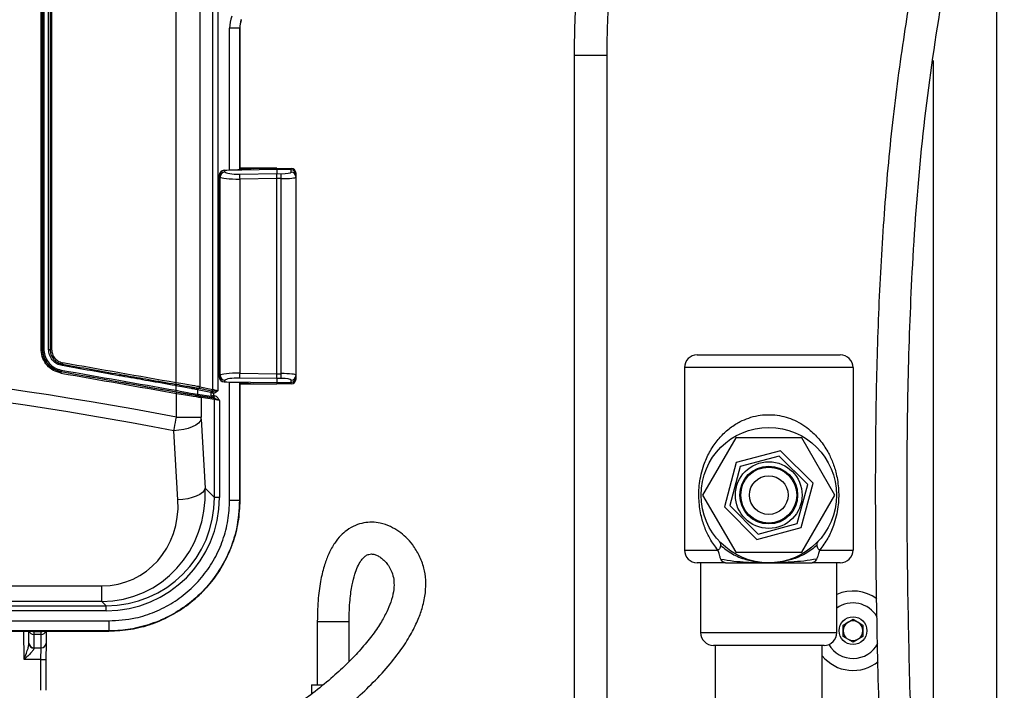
# Model space of a CAD drawing. Header units: inches. Extents: x 0.6 to 33.8, y 0 to 21.7.
# Tile 39 of 210: x 12.3 to 14.2, y 10.8 to 12.1. Entities that reach past the tile are written whole.
import ezdxf

# ---------------------------------------------------------------- set-up
doc = ezdxf.new("R2010")
doc.units = ezdxf.units.IN
doc.header["$MEASUREMENT"] = 0
doc.layers.add('FORMAT', color=7, linetype='Continuous')
doc.styles.add('SLDTEXTSTYLE3', font='TXT', dxfattribs={"width": 0.75})
doc.dimstyles.new('SLDDIMSTYLE0', dxfattribs={"dimtxt": 0.125, "dimasz": 0.13, "dimexe": 0, "dimexo": 0.0625, "dimgap": 0.03125, "dimtad": 0, "dimtih": 1, "dimtoh": 1, "dimdec": 1, "dimlfac": 4, "dimrnd": 1e-09, "dimzin": 12, "dimdsep": 46, "dimtxsty": 'SLDTEXTSTYLE3', "dimsah": 1, "dimcen": 0.09, "dimadec": 0, "dimazin": 3, "dimtfac": 1, "dimtdec": 1, "dimtofl": 0, "dimtmove": 0, "dimatfit": 3, "dimfxl": 1, "dimfrac": 2, "dimtolj": 1, "dimtzin": 12, "dimarcsym": 0})

# ---------------------------------------------------------------- blocks, each defined once
blk = doc.blocks.new('_D_1')
at = {"layer": 'FORMAT'}
for p, q in [((6.1417, 17.3401), (2.5482, 17.3401)), ((2.6732, 17.3401), (2.6732, 11.0747)), ((2.4885, 11.0493), (2.4504, 11.0493)), ((2.4504, 11.0493), (2.4504, 10.8509)), ((2.8579, 11.0493), (2.896, 11.0493)), ((2.896, 11.0493), (2.896, 10.8509)), ((2.4504, 10.8509), (2.4885, 10.8509)), ((2.896, 10.8509), (2.8579, 10.8509)), ((2.6732, 4.3985), (2.6732, 10.6639)), ((13.1545, 4.3985), (2.5482, 4.3985))]:
    blk.add_line(p, q, dxfattribs=at)
for points in [[(2.6732, 17.3401), (2.6532, 17.2101), (2.6932, 17.2101)], [(2.6732, 4.3985), (2.6932, 4.5285), (2.6532, 4.5285)]]:
    blk.add_solid(points, dxfattribs=at)
at = {"layer": 'FORMAT', "char_height": 0.125, "attachment_point": 1, "style": 'SLDTEXTSTYLE3'}
for s, insert in [('1315', (2.4885, 11.012)), ('51.8', (2.5115, 10.825))]:
    blk.add_mtext(s, dxfattribs=dict(at, insert=insert))

msp = doc.modelspace()

# ---------------------------------------------------------------- linework, layer by layer
at = {"color": 7, "linetype": 'Continuous'}
for p, q in [((12.6509, 13.5115), (12.6509, 11.4137)), ((12.6769, 11.4083), (12.6769, 13.5168)), ((12.6866, 13.5191), (12.6866, 11.4061)), ((12.6047, 11.4215), (12.6047, 13.5036)), ((12.3393, 11.4871), (12.3393, 13.4381)), ((12.342, 13.4381), (12.342, 11.4871)), ((12.342, 11.4871), (12.342, 13.4381)), ((12.3448, 13.4381), (12.3448, 11.4871)), ((12.3539, 11.4871), (12.3539, 13.4381)), ((12.3569, 13.4381), (12.3569, 11.4871)), ((12.3599, 13.4381), (12.3599, 11.4871)), ((14.2171, 7.9279), (14.2171, 12.8084)), ((12.7292, 12.119), (12.7096, 12.119)), ((12.7096, 11.8396), (12.7096, 12.119)), ((12.7297, 12.1189), (12.7292, 12.119)), ((12.7292, 12.119), (12.7292, 11.8403)), ((12.7297, 11.8403), (12.7297, 12.1205)), ((12.7297, 12.1189), (12.7297, 11.8403)), ((13.3866, 12.0662), (13.3866, 10.4401)), ((13.3866, 12.0662), (13.4514, 12.0662)), ((13.4514, 10.4401), (13.4514, 12.0662)), ((14.0921, 12.0557), (14.0921, 9.4455)), ((12.8025, 11.8408), (12.699, 11.839)), ((12.8025, 11.8438), (12.7297, 11.8438)), ((12.7297, 11.843), (12.7412, 11.8429)), ((12.7562, 11.843), (12.8025, 11.8438)), ((12.8025, 11.8408), (12.8025, 11.8438)), ((12.8025, 11.8438), (12.8304, 11.8433)), ((12.8025, 11.8408), (12.8025, 11.8329)), ((12.8304, 11.8403), (12.8025, 11.8408)), ((12.6892, 11.8296), (12.6892, 11.433)), ((12.6893, 11.8296), (12.6892, 11.8296)), ((12.6893, 11.8296), (12.6893, 11.433)), ((12.6909, 11.8264), (12.6894, 11.8293)), ((12.6909, 11.4362), (12.6909, 11.8264)), ((12.6988, 11.8394), (12.6989, 11.8393)), ((12.7192, 11.8399), (12.6989, 11.8394)), ((12.699, 11.839), (12.7005, 11.8361)), ((12.7294, 11.8319), (12.8025, 11.8329)), ((12.8025, 11.8232), (12.7294, 11.8222)), ((12.7294, 11.8222), (12.7294, 11.4405)), ((12.8025, 11.8232), (12.8025, 11.8329)), ((12.8025, 11.8329), (12.811, 11.8328)), ((12.8025, 11.4394), (12.8025, 11.8232)), ((12.811, 11.8231), (12.8025, 11.8232)), ((12.811, 11.4395), (12.811, 11.8231)), ((12.8304, 11.8359), (12.8304, 11.8403)), ((12.84, 11.8335), (12.84, 11.8307)), ((12.84, 11.8307), (12.84, 11.8262)), ((12.84, 11.8262), (12.84, 11.4364)), ((12.3393, 11.4871), (12.342, 11.4871)), ((12.342, 11.4871), (12.342, 11.4871)), ((12.342, 11.4871), (12.3448, 11.4871)), ((12.3539, 11.4871), (12.3569, 11.4871)), ((12.3599, 11.4871), (12.3569, 11.4871)), ((13.6284, 11.4764), (13.9096, 11.4764)), ((12.3786, 11.4435), (12.3786, 11.4435)), ((12.6894, 11.4333), (12.6909, 11.4362)), ((12.7294, 11.4405), (12.8025, 11.4394)), ((12.8025, 11.4394), (12.811, 11.4395)), ((12.8025, 11.4297), (12.8025, 11.4394)), ((12.84, 11.4364), (12.84, 11.432)), ((13.6034, 11.4514), (13.6034, 11.0926)), ((13.9346, 11.4514), (13.6034, 11.4514)), ((13.9346, 11.4514), (13.9346, 11.0926)), ((12.6043, 11.4158), (12.6033, 11.4159)), ((12.604, 11.4187), (12.605, 11.4186)), ((12.6043, 11.4067), (12.6043, 11.4158)), ((12.6893, 11.433), (12.6892, 11.433)), ((12.6988, 11.4233), (12.7192, 11.4228)), ((12.6989, 11.4233), (12.6988, 11.4232)), ((12.7005, 11.4265), (12.699, 11.4236)), ((12.699, 11.4236), (12.8025, 11.4218)), ((12.7096, 11.1906), (12.7096, 11.423)), ((12.7292, 11.4224), (12.7292, 11.1906)), ((12.8025, 11.4297), (12.7294, 11.4308)), ((12.7297, 11.1906), (12.7297, 11.4223)), ((12.7297, 11.4223), (12.7297, 11.1906)), ((12.7412, 11.4198), (12.7297, 11.4197)), ((12.8025, 11.4188), (12.7297, 11.4188)), ((12.8025, 11.4188), (12.7562, 11.4196)), ((12.811, 11.4298), (12.8025, 11.4297)), ((12.8025, 11.4297), (12.8025, 11.4218)), ((12.8025, 11.4218), (12.8304, 11.4223)), ((12.8025, 11.4218), (12.8025, 11.4188)), ((12.8304, 11.4193), (12.8025, 11.4188)), ((12.8304, 11.4223), (12.8304, 11.4267)), ((12.84, 11.432), (12.84, 11.4291)), ((12.6049, 11.3538), (12.6049, 11.4007)), ((12.6467, 11.408), (12.6467, 11.408)), ((12.6467, 11.408), (12.6467, 11.3989)), ((12.6727, 11.4027), (12.6467, 11.408)), ((12.6467, 11.3989), (12.6731, 11.3951)), ((12.6488, 11.4109), (12.6488, 11.4108)), ((12.6488, 11.4108), (12.6748, 11.4055)), ((12.6756, 11.3921), (12.6491, 11.396)), ((12.6509, 11.4137), (12.6769, 11.4083)), ((12.6732, 11.4023), (12.6727, 11.4027)), ((12.6732, 11.3951), (12.6732, 11.4023)), ((12.6732, 11.4023), (12.6732, 11.4023)), ((12.678, 11.3967), (12.6732, 11.3951)), ((12.6748, 11.4055), (12.6757, 11.4052)), ((12.678, 11.3967), (12.6756, 11.3922)), ((12.6757, 11.4052), (12.6758, 11.4052)), ((12.678, 11.4007), (12.678, 11.3967)), ((12.678, 11.3967), (12.6792, 11.3965)), ((12.6792, 11.3965), (12.6783, 11.3917)), ((12.6514, 11.3956), (12.6774, 11.3918)), ((12.6538, 11.3927), (12.6538, 11.3538)), ((12.6798, 11.3889), (12.6538, 11.3927)), ((12.6783, 11.3917), (12.6756, 11.3921)), ((12.6798, 11.1959), (12.6798, 11.3889)), ((12.6896, 11.3867), (12.6896, 11.1959)), ((12.6049, 11.3538), (12.6538, 11.3538)), ((12.6539, 11.3501), (12.6617, 11.2141)), ((12.608, 11.1912), (12.6002, 11.3273)), ((13.704, 11.3132), (13.6391, 11.2007)), ((13.8339, 11.3132), (13.704, 11.3132)), ((13.8989, 11.2007), (13.8339, 11.3132)), ((13.7923, 11.2879), (13.7052, 11.2645)), ((13.8561, 11.2241), (13.7923, 11.2879)), ((13.7052, 11.2645), (13.6819, 11.1774)), ((13.7895, 11.2774), (13.7129, 11.2569)), ((13.8457, 11.2213), (13.7895, 11.2774)), ((13.7129, 11.2569), (13.6923, 11.1802)), ((13.8328, 11.1369), (13.8561, 11.2241)), ((12.6617, 11.2141), (12.6798, 11.1959)), ((13.8251, 11.1446), (13.8457, 11.2213)), ((12.6896, 11.1959), (12.6798, 11.1959)), ((12.7096, 11.1906), (12.7292, 11.1906)), ((12.7292, 11.1906), (12.7297, 11.1906)), ((13.6391, 11.2007), (13.704, 11.0882)), ((13.8339, 11.0882), (13.8989, 11.2007)), ((13.6819, 11.1774), (13.7456, 11.1136)), ((13.6923, 11.1802), (13.7485, 11.1241)), ((13.7485, 11.1241), (13.8251, 11.1446)), ((13.7456, 11.1136), (13.8328, 11.1369)), ((13.6034, 11.0926), (13.6687, 11.0926)), ((13.704, 11.0882), (13.8339, 11.0882)), ((13.8692, 11.0926), (13.9346, 11.0926)), ((13.6839, 11.0676), (13.6284, 11.0676)), ((13.6352, 11.0676), (13.6352, 10.9301)), ((13.6839, 11.0676), (13.7039, 11.0676)), ((13.8341, 11.0676), (13.8541, 11.0676)), ((13.9096, 11.0676), (13.8541, 11.0676)), ((13.9027, 10.9301), (13.9027, 11.0676)), ((10.0671, 11.0223), (12.4584, 11.0223)), ((12.4584, 10.9914), (12.4584, 11.0223)), ((12.4584, 10.9914), (10.0671, 10.9914)), ((12.4669, 10.983), (12.4584, 10.9914)), ((10.0586, 10.983), (12.4669, 10.983)), ((12.4669, 10.9732), (10.0586, 10.9732)), ((12.4669, 10.9732), (12.4669, 10.983)), ((10.0532, 10.9533), (12.4723, 10.9533)), ((12.4723, 10.9533), (12.4723, 10.9336)), ((12.8819, 10.9518), (12.8819, 10.8278)), ((12.8819, 10.9518), (12.9444, 10.9518)), ((12.9444, 10.8734), (12.9444, 10.9518)), ((13.9151, 10.9451), (13.9346, 10.9564)), ((13.9346, 10.9564), (13.9541, 10.9451)), ((12.4723, 10.9336), (10.0532, 10.9336)), ((10.0532, 10.9332), (12.4723, 10.9332)), ((10.0532, 10.9331), (12.4723, 10.9331)), ((12.3057, 10.8772), (12.3052, 10.9331)), ((12.3153, 10.9097), (12.315, 10.9331)), ((12.3248, 10.9331), (12.3248, 10.9324)), ((12.3248, 10.9324), (12.3395, 10.9324)), ((12.3248, 10.9324), (12.3249, 10.9268)), ((12.3394, 10.9268), (12.3395, 10.9324)), ((12.3395, 10.9324), (12.3395, 10.9331)), ((12.3492, 10.9331), (12.349, 10.9097)), ((12.4723, 10.9336), (12.4723, 10.9332)), ((13.9151, 10.9226), (13.9151, 10.9451)), ((13.9541, 10.9451), (13.9541, 10.9226)), ((12.3394, 10.9268), (12.3249, 10.9268)), ((12.3249, 10.9268), (12.3251, 10.9005)), ((12.3392, 10.9005), (12.3394, 10.9268)), ((13.6352, 10.9301), (13.9027, 10.9301)), ((13.9346, 10.9113), (13.9151, 10.9226)), ((13.9541, 10.9226), (13.9346, 10.9113)), ((12.3153, 10.9084), (12.3153, 10.9097)), ((12.3251, 10.9005), (12.3392, 10.9005)), ((12.3251, 10.9005), (12.3251, 10.8996)), ((12.3389, 10.8772), (12.3392, 10.9005)), ((12.349, 10.9097), (12.3487, 10.8772)), ((13.8777, 10.9051), (13.6602, 10.9051)), ((13.664, 10.9051), (13.664, 10.6739)), ((13.874, 10.6739), (13.874, 10.9051)), ((12.3389, 10.8772), (12.3057, 10.8772)), ((12.3384, 10.8167), (12.3389, 10.8772)), ((12.3487, 10.8772), (12.3482, 10.8167)), ((12.8705, 10.8278), (12.8703, 10.8092)), ((12.8705, 10.8278), (12.8933, 10.8278))]:
    msp.add_line(p, q, dxfattribs=at)
at = {"color": 7, "linetype": 'Continuous', "flags": 128}
for points in [[(12.7193, 11.8398), (12.7192, 11.8399), (12.7192, 11.8399)], [(12.7192, 11.4228), (12.7192, 11.4227), (12.7193, 11.4228)], [(12.6539, 11.3501), (12.652, 11.346), (12.6483, 11.3419), (12.643, 11.3382), (12.6363, 11.3348), (12.6283, 11.3319), (12.6195, 11.3297), (12.61, 11.3281), (12.6002, 11.3273)], [(12.6617, 11.2141), (12.6597, 11.2099), (12.6561, 11.2058), (12.6508, 11.2021), (12.644, 11.1987), (12.6361, 11.1959), (12.6273, 11.1936), (12.6178, 11.192), (12.608, 11.1912)]]:
    msp.add_lwpolyline(points, dxfattribs=at)
at = {"color": 7, "linetype": 'Continuous'}
for centre, radius in [((13.769, 11.2007), 0.1331), ((13.769, 11.2007), 0.0656), ((13.769, 11.2007), 0.0568), ((13.769, 11.2007), 0.055), ((13.769, 11.2007), 0.0381), ((13.9346, 10.9339), 0.0273)]:
    msp.add_circle(centre, radius, dxfattribs=at)
for centre, radius, start, end in [((12.7415, 11.8363), 0.0066, 93.3884, 133.1334), ((12.8302, 11.8335), 0.00984, 0, 89), ((12.6991, 11.8296), 0.00984, 91.3491, 180), ((12.6992, 11.8294), 0.00992, 91.6597, 178.7733), ((12.6993, 11.8291), 0.00992, 91.665, 178.6802), ((12.7008, 11.8262), 0.00992, 91.665, 178.6802), ((12.9309, 11.827), 0.2016, 178.6224, 181.3776), ((12.6095, 11.828), 0.2016, 358.6224, 1.3776), ((12.8303, 11.8306), 0.00977, 0.4317, 89.4454), ((12.8303, 11.8262), 0.00977, 0.4317, 89.4454), ((13.6284, 11.4514), 0.025, 90, 180), ((13.9096, 11.4514), 0.025, 0, 90), ((12.3985, 11.4526), 0.0181, 162.4177, 171.4708), ((12.364, 11.4635), 0.0181, 342.41, 351.471), ((12.3684, 11.4431), 0.0102, 345.9849, 2.5021), ((12.3887, 11.444), 0.0102, 165.9811, 182.5145), ((12.7008, 11.4365), 0.00992, 181.3198, 268.335), ((12.9309, 11.4356), 0.2016, 178.6224, 181.3776), ((12.6095, 11.4347), 0.2016, 358.6224, 1.3776), ((12.8303, 11.4365), 0.00977, 270.5546, 359.5683), ((12.6184, 11.4138), 0.0152, 160.961, 171.7515), ((12.5896, 11.4237), 0.0152, 340.9534, 351.7516), ((12.6194, 11.4137), 0.0152, 161.3063, 172.0938), ((12.6991, 11.433), 0.00984, 180, 268.6509), ((12.6992, 11.4332), 0.00992, 181.2267, 268.3403), ((12.6993, 11.4335), 0.00992, 181.3198, 268.335), ((12.7415, 11.4263), 0.0066, 226.9115, 266.6137), ((12.8303, 11.4321), 0.00977, 270.5546, 359.5683), ((12.8302, 11.4291), 0.00984, 271, 0), ((12.6125, 11.4046), 0.0085, 165.2242, 185.0059), ((12.5967, 11.4029), 0.0085, 345.2242, 5.0059), ((12.6497, 11.408), 0.00296, 106.9857, 179.9279), ((12.6497, 11.408), 0.00296, 106.9698, 179.9188), ((12.6497, 11.3989), 0.00294, 179.6887, 259.8008), ((12.6479, 11.4137), 0.00296, 286.9678, 359.9189), ((12.6756, 11.4027), 0.00296, 106.9698, 179.9188), ((12.6762, 11.4022), 0.00299, 97.7815, 178.6892), ((12.6762, 11.4022), 0.003, 98.0379, 178.4991), ((12.6739, 11.4084), 0.00296, 286.9698, 359.9188), ((12.6509, 11.3927), 0.00294, 359.6887, 79.8008), ((12.6761, 11.395), 0.00294, 179.6887, 259.8008), ((12.6761, 11.3951), 0.00298, 180.8008, 259.1992), ((12.6769, 11.3889), 0.00294, 359.6887, 79.8008), ((13.6284, 11.0926), 0.025, 180, 270), ((13.9096, 11.0926), 0.025, 270, 0), ((13.9346, 10.9339), 0.0781, 53.2731, 114.0793), ((13.9346, 10.9339), 0.0546, 30.3333, 125.6988), ((13.9346, 10.9339), 0.0195, 60, 120), ((12.3246, 10.9365), 0.00972, 200.0303, 271.3122), ((12.3248, 10.9423), 0.00984, 247.578, 270), ((12.3396, 10.9366), 0.00981, 269.0368, 339.6207), ((12.3395, 10.9423), 0.00984, 270, 292.422), ((13.9346, 10.9339), 0.0195, 120, 180), ((13.9346, 10.9339), 0.0195, 180, 240), ((13.9346, 10.9339), 0.0195, 0, 60), ((13.9346, 10.9339), 0.0195, 300, 0), ((13.6602, 10.9301), 0.025, 180, 270), ((13.8777, 10.9301), 0.025, 270, 0), ((13.9346, 10.9339), 0.0195, 240, 300), ((12.3248, 10.9101), 0.00957, 182.223, 271.689), ((12.3246, 10.9089), 0.0094, 183.4975, 272.8158), ((12.3395, 10.9101), 0.00957, 268.311, 357.777), ((13.9346, 10.9339), 0.0546, 209.5436, 332.6293), ((12.3438, 11.1592), 0.282, 269.0002, 270.9998), ((13.9346, 10.9339), 0.0781, 219.1042, 309.2358)]:
    msp.add_arc(centre, radius, start, end, dxfattribs=at)
for centre, major_axis, ratio, start_param, end_param in [((12.7785, 12.119), (0.0679, -0.012), 0.999843, 2.967087, 3.316099), ((12.7785, 12.119), (0.0485, -0.0085), 0.999717, 2.967087, 3.316099), ((12.7789, 12.1189), (0.0485, -0.0085), 0.999843, 2.967087, 3.316099), ((12.6884, 11.841), (0.0689, 0.0012), 0.02083, 0.578224, 0.697768), ((12.8302, 11.6465), (0.0002, 0.1969), 0.000076, 6.108678, 6.283184), ((12.6866, 11.6451), (0, 0.187), 0.087487, 6.110218, 6.119057), ((12.7301, 11.8274), (0.0394, 0.0005), 0.132221, 3.22707, 4.693147), ((13.5453, 11.6599), (5.1308, 0.0897), 0.03836, 1.731825, 1.735853), ((12.6964, 11.6451), (-0.0001, 0.1969), 0.083039, 6.110066, 6.118905), ((12.7299, 11.8371), (0.0295, 0.0005), 0.17627, 3.225634, 4.691711), ((12.8107, 11.8363), (0.0197, -0.0004), 0.17627, 4.733067, 6.28641), ((12.8105, 11.8266), (0.0295, -0.0004), 0.117535, 4.731251, 6.284594), ((11.2627, -20.5512), (0, 32.0336), 0.468259, 6.193586, 6.372785), ((11.2627, -20.5777), (0, 32.0336), 0.466308, 6.193528, 6.372842), ((11.2627, 11.6051), (14.997, -2.6439), 0.003437, 1.481802, 1.49671), ((11.2627, 11.6903), (15, -2.6444), 0.003437, 4.787434, 4.802595), ((11.2633, 11.6932), (14.997, -2.6444), 0.003438, 4.787434, 4.802595), ((11.2622, 11.6934), (14.9958, -2.6442), 0.003438, 4.787509, 4.802595), ((11.2627, 11.6963), (14.9928, -2.6442), 0.003438, 4.787509, 4.802595), ((12.7301, 11.4353), (0.0394, -0.0005), 0.132221, 1.590039, 3.056115), ((12.8105, 11.4361), (0.0295, 0.0004), 0.117535, 6.281777, 7.83512), ((12.6001, 11.4221), (0.0512, -0.0085), 0.00325, 0.122713, 1.481737), ((12.6866, 11.6176), (0, 0.187), 0.087487, 3.305721, 3.31456), ((12.6964, 11.6176), (0.0001, 0.1969), 0.083039, 3.305873, 3.314712), ((13.5453, 11.6027), (5.1308, -0.0897), 0.03836, 4.547332, 4.551361), ((12.7299, 11.4256), (0.0295, -0.0005), 0.17627, 1.591474, 3.057551), ((12.6884, 11.4216), (0.0689, -0.0012), 0.02083, 5.585418, 5.704961), ((12.8107, 11.4264), (0.0197, 0.0004), 0.17627, 6.279961, 7.833304), ((12.8302, 11.6162), (-0.0002, 0.1969), 0.000076, 3.141594, 3.3161), ((12.5996, 11.4048), (0.0499, -0.0088), 0.003438, 4.802595, 6.161618), ((12.6001, 11.4077), (0.047, -0.0088), 0.003639, 4.802671, 6.161694), ((12.6001, 11.4017), (0.0541, -0.009), 0.003261, 4.802532, 6.161556), ((12.6006, 11.4046), (0.0512, -0.009), 0.003438, 4.802595, 6.161618), ((12.6866, 11.4061), (0.00984, -0.00226), 0.004378, 3.264769, 4.713393), ((12.6731, 11.3971), (-0.00001, 0.002), 0.120863, 3.123449, 3.242132), ((12.6761, 11.3971), (0.00051, 0.00491), 0.049624, 3.141575, 3.260257), ((12.6901, 11.3896), (0.0128, -0.0023), 0.003438, 2.745079, 3.020026), ((12.6896, 11.3866), (0.00984, -0.00226), 0.004378, 1.5718, 3.020423), ((12.4462, 11.2166), (-0.0981, 0.2057), 0.93389, 2.7263, 4.282243), ((12.4462, 11.1937), (-0.0782, 0.156), 0.910117, 2.713406, 4.26935), ((12.4635, 11.1993), (0.1542, -0.1542), 0.983935, 5.505213, 7.061157), ((12.4635, 11.1993), (0.1611, -0.1611), 0.985257, 5.505213, 7.061157)]:
    msp.add_ellipse(centre, major_axis=major_axis, ratio=ratio, start_param=start_param, end_param=end_param, dxfattribs=at)
for points, knots in [([(12.5629, 6.2606), (12.565, 6.2728), (12.5691, 6.297), (12.5814, 6.3318), (12.6, 6.3707), (12.6278, 6.4128), (12.6704, 6.4623), (12.7253, 6.5128), (12.7925, 6.5641), (12.8661, 6.6131), (12.9459, 6.6612), (13.0398, 6.7145), (13.146, 6.7731), (13.2607, 6.8387), (13.3665, 6.9076), (13.4609, 6.9793), (13.5443, 7.0527), (13.619, 7.1297), (13.6846, 7.2096), (13.746, 7.2977), (13.802, 7.3948), (13.8521, 7.5013), (13.8941, 7.6098), (13.936, 7.7383), (13.9759, 7.8882), (14.0118, 8.0615), (14.0402, 8.2407), (14.0619, 8.4267), (14.0777, 8.6193), (14.0886, 8.83), (14.0944, 9.057), (14.0949, 9.2952), (14.0914, 9.527), (14.0857, 9.7379), (14.0793, 9.928), (14.0727, 10.1007), (14.0659, 10.2707), (14.0592, 10.441), (14.0529, 10.6125), (14.047, 10.7969), (14.0423, 10.9955), (14.0402, 11.2084), (14.0422, 11.4236), (14.0502, 11.6484), (14.067, 11.8813), (14.0986, 12.121), (14.1415, 12.3577), (14.1793, 12.5541), (14.2054, 12.7121), (14.2211, 12.8318), (14.2309, 12.9532), (14.2322, 13.063), (14.2261, 13.1606), (14.2148, 13.2463), (14.1992, 13.3215), (14.1814, 13.386), (14.1635, 13.4398), (14.1423, 13.4944), (14.1177, 13.5497), (14.0986, 13.5862), (14.0889, 13.6047)], [0, 0, 0, 0, 0.0046349, 0.0091946, 0.0137684, 0.0207735, 0.0280316, 0.0381888, 0.0487023, 0.0596684, 0.0713479, 0.083591, 0.1001514, 0.1168421, 0.1331198, 0.1473845, 0.1612228, 0.174691, 0.1875652, 0.1999381, 0.2149136, 0.2295647, 0.2440672, 0.2585478, 0.280283, 0.3022203, 0.3248544, 0.3482605, 0.3724047, 0.3972389, 0.4273088, 0.4574725, 0.4864847, 0.5141605, 0.5364946, 0.5577665, 0.5789076, 0.6002106, 0.6216142, 0.6432129, 0.6693336, 0.6960275, 0.7229934, 0.7499285, 0.7803056, 0.8104547, 0.840442, 0.8703924, 0.8853856, 0.9004404, 0.9156089, 0.9310075, 0.941499, 0.9522515, 0.9633564, 0.9702337, 0.9773031, 0.9845965, 0.9921494, 1, 1, 1, 1]), ([(14.0339, 13.575), (14.0411, 13.5614), (14.0547, 13.5357), (14.0722, 13.4983), (14.0871, 13.4638), (14.1001, 13.4305), (14.1121, 13.3967), (14.1287, 13.3441), (14.1473, 13.2698), (14.1624, 13.1729), (14.1694, 13.0716), (14.1687, 12.9696), (14.1617, 12.8678), (14.1499, 12.7673), (14.1349, 12.6679), (14.1145, 12.5507), (14.089, 12.4161), (14.0604, 12.2624), (14.0334, 12.1018), (14.0106, 11.9319), (13.9945, 11.7523), (13.9842, 11.5677), (13.979, 11.3794), (13.9778, 11.1738), (13.9805, 10.9554), (13.9864, 10.7288), (13.9939, 10.5137), (14.0019, 10.3076), (14.0099, 10.1063), (14.0176, 9.9055), (14.0249, 9.6841), (14.0307, 9.4401), (14.0329, 9.1724), (14.0289, 8.9015), (14.0181, 8.6635), (14.0021, 8.4598), (13.9835, 8.2904), (13.9588, 8.1224), (13.9271, 7.9566), (13.8911, 7.8097), (13.8525, 7.6817), (13.8137, 7.5726), (13.7683, 7.4674), (13.7149, 7.3664), (13.6521, 7.2698), (13.5792, 7.1784), (13.4961, 7.0925), (13.4028, 7.0123), (13.2998, 6.9374), (13.1891, 6.8692), (13.0763, 6.806), (12.9877, 6.7569), (12.924, 6.7204), (12.8816, 6.6954), (12.8361, 6.6675), (12.7856, 6.6347), (12.7344, 6.5987), (12.6842, 6.5592), (12.6368, 6.5166), (12.5952, 6.4719), (12.5606, 6.4257), (12.5365, 6.3843), (12.5193, 6.3447), (12.5074, 6.3078), (12.5031, 6.2819), (12.5009, 6.2687)], [0, 0, 0, 0, 0.005766, 0.010938, 0.01556, 0.019905, 0.024399, 0.02905, 0.04065, 0.053222, 0.06592, 0.078835, 0.091604, 0.10429, 0.116914, 0.129476, 0.149062, 0.16848, 0.188354, 0.210333, 0.232998, 0.256238, 0.279948, 0.303882, 0.333647, 0.362176, 0.389224, 0.414679, 0.439817, 0.465061, 0.490344, 0.523209, 0.556954, 0.591103, 0.625215, 0.646622, 0.668038, 0.689384, 0.71059, 0.7316, 0.746375, 0.760948, 0.77528, 0.789549, 0.803984, 0.818638, 0.833544, 0.848915, 0.864923, 0.881412, 0.897858, 0.913606, 0.919599, 0.925488, 0.932152, 0.93974, 0.948167, 0.955751, 0.96377, 0.972168, 0.978706, 0.985469, 0.990137, 0.994965, 1, 1, 1, 1]), ([(13.4514, 12.0662), (13.4515, 12.0779), (13.4516, 12.1003), (13.4526, 12.1317), (13.4537, 12.1588), (13.4548, 12.1813), (13.4559, 12.2008), (13.4583, 12.2428), (13.4643, 12.3317), (13.4717, 12.4293), (13.4776, 12.513), (13.4809, 12.5607), (13.484, 12.6095), (13.4868, 12.6568), (13.4891, 12.701), (13.4913, 12.7499), (13.4933, 12.8063), (13.4947, 12.8712), (13.495, 12.9361), (13.4939, 13.0003), (13.4909, 13.0694), (13.485, 13.1439), (13.4767, 13.207), (13.4682, 13.2529), (13.462, 13.2818), (13.4557, 13.3063), (13.4495, 13.3277), (13.4433, 13.3468), (13.4354, 13.3684), (13.4256, 13.3921), (13.4174, 13.4081), (13.4131, 13.4164)], [0, 0, 0, 0, 0.025172, 0.048086, 0.067817, 0.083665, 0.096925, 0.110329, 0.175142, 0.291605, 0.326283, 0.361232, 0.397827, 0.435024, 0.466871, 0.496466, 0.544024, 0.592897, 0.641139, 0.688457, 0.735666, 0.794641, 0.853523, 0.875292, 0.896619, 0.917932, 0.930297, 0.944851, 0.96143, 0.979865, 1, 1, 1, 1]), ([(13.3561, 13.3855), (13.36, 13.3779), (13.3678, 13.3626), (13.3774, 13.3388), (13.3857, 13.3149), (13.3927, 13.2911), (13.4012, 13.2578), (13.4092, 13.2178), (13.4158, 13.1734), (13.4203, 13.1345), (13.4237, 13.0976), (13.4263, 13.0601), (13.4281, 13.0219), (13.4294, 12.9831), (13.43, 12.9402), (13.4301, 12.8932), (13.4294, 12.8423), (13.4281, 12.7936), (13.4265, 12.7511), (13.425, 12.717), (13.4234, 12.6858), (13.4215, 12.6504), (13.419, 12.6077), (13.416, 12.5611), (13.4128, 12.5141), (13.4095, 12.4682), (13.4062, 12.4232), (13.4032, 12.3818), (13.4004, 12.3435), (13.3979, 12.3082), (13.3954, 12.2729), (13.3931, 12.2369), (13.3909, 12.1988), (13.3888, 12.1573), (13.387, 12.1126), (13.3868, 12.0819), (13.3866, 12.0662)], [0, 0, 0, 0, 0.018833, 0.037724, 0.056477, 0.074878, 0.09272, 0.132876, 0.166178, 0.193582, 0.221377, 0.249827, 0.278841, 0.308326, 0.338286, 0.376593, 0.41546, 0.45454, 0.487896, 0.512555, 0.532403, 0.559306, 0.593338, 0.629842, 0.665584, 0.700447, 0.734326, 0.767765, 0.794233, 0.820759, 0.847223, 0.873497, 0.90135, 0.932328, 0.96556, 1, 1, 1, 1]), ([(12.7562, 11.843), (12.755, 11.8429), (12.7524, 11.8427), (12.744, 11.8416), (12.7325, 11.8404), (12.7237, 11.84), (12.7193, 11.8398)], [0, 0, 0, 0, 0.227061, 0.490125, 0.746535, 1, 1, 1, 1]), ([(12.7461, 11.8428), (12.7451, 11.8427), (12.7438, 11.8426), (12.7427, 11.8417), (12.7423, 11.8415)], [0, 0, 0, 0, 0.698109, 1, 1, 1, 1]), ([(12.7461, 11.8428), (12.7461, 11.8428), (12.7461, 11.8428), (12.7462, 11.8428), (12.7462, 11.8428)], [0, 0, 0, 0, 0.58179, 1, 1, 1, 1]), ([(12.3783, 11.4406), (12.3732, 11.442), (12.3629, 11.4449), (12.3503, 11.4554), (12.3419, 11.4691), (12.3394, 11.4804), (12.3393, 11.4864), (12.3393, 11.4871)], [0, 0, 0, 0, 0.242203, 0.484408, 0.726177, 0.967318, 1, 1, 1, 1]), ([(12.342, 11.4871), (12.342, 11.4864), (12.3421, 11.4808), (12.3445, 11.4702), (12.3524, 11.4574), (12.3641, 11.4476), (12.3738, 11.4449), (12.3786, 11.4435)], [0, 0, 0, 0, 0.03268, 0.273805, 0.515567, 0.757779, 1, 1, 1, 1]), ([(12.3786, 11.4435), (12.3738, 11.4449), (12.3641, 11.4476), (12.3524, 11.4574), (12.3445, 11.4702), (12.3421, 11.4808), (12.342, 11.4864), (12.342, 11.4871)], [0, 0, 0, 0, 0.242149, 0.484338, 0.726134, 0.967324, 1, 1, 1, 1]), ([(12.3448, 11.4871), (12.3448, 11.4865), (12.3449, 11.4812), (12.347, 11.4713), (12.3544, 11.4594), (12.3654, 11.4502), (12.3744, 11.4477), (12.3789, 11.4464)], [0, 0, 0, 0, 0.032674, 0.273851, 0.515641, 0.757835, 1, 1, 1, 1]), ([(12.3806, 11.4553), (12.3771, 11.4563), (12.37, 11.4582), (12.3639, 11.4634), (12.359, 11.4692), (12.355, 11.4761), (12.3543, 11.4834), (12.3539, 11.4871)], [0, 0, 0, 0, 0.242605, 0.48493, 0.514049, 0.75539, 1, 1, 1, 1]), ([(12.3569, 11.4871), (12.3569, 11.487), (12.3569, 11.4837), (12.358, 11.477), (12.3615, 11.4708), (12.366, 11.4654), (12.3716, 11.4608), (12.378, 11.459), (12.3812, 11.4581)], [0, 0, 0, 0, 0.003294, 0.244567, 0.485858, 0.514975, 0.75732, 1, 1, 1, 1]), ([(12.3599, 11.4871), (12.3601, 11.4841), (12.3607, 11.4781), (12.3653, 11.4702), (12.372, 11.4641), (12.3781, 11.4616), (12.3814, 11.4609), (12.3819, 11.4609)], [0, 0, 0, 0, 0.2408272, 0.4816543, 0.7227849, 0.9645475, 1, 1, 1, 1]), ([(12.6033, 11.4159), (12.5856, 11.4191), (12.5525, 11.4249), (12.5155, 11.4315), (12.4589, 11.4414), (12.4178, 11.4487), (12.3806, 11.4553)], [0, 0, 0, 0, 0.238494, 0.446626, 0.498659, 1, 1, 1, 1]), ([(12.3812, 11.4581), (12.4185, 11.4515), (12.4596, 11.4442), (12.5161, 11.4342), (12.5532, 11.4277), (12.5863, 11.4218), (12.604, 11.4187)], [0, 0, 0, 0, 0.5013406, 0.5533736, 0.761506, 1, 1, 1, 1]), ([(12.6467, 11.408), (12.6464, 11.4081), (12.6453, 11.4083), (12.6409, 11.4091), (12.6318, 11.4108), (12.6198, 11.413), (12.6094, 11.4148), (12.6043, 11.4158)], [0, 0, 0, 0, 0.08191, 0.327208, 0.502228, 0.75356, 1, 1, 1, 1]), ([(12.605, 11.4186), (12.6103, 11.4176), (12.6211, 11.4158), (12.6335, 11.4136), (12.6429, 11.4119), (12.6474, 11.4111), (12.6485, 11.4109), (12.6488, 11.4109)], [0, 0, 0, 0, 0.247215, 0.498707, 0.67354, 0.918314, 1, 1, 1, 1]), ([(12.7193, 11.4228), (12.7231, 11.4227), (12.7314, 11.4224), (12.7426, 11.4212), (12.7518, 11.42), (12.7547, 11.4197), (12.7562, 11.4196)], [0, 0, 0, 0, 0.220686, 0.478429, 0.737198, 1, 1, 1, 1]), ([(12.7423, 11.4212), (12.7426, 11.4209), (12.7438, 11.42), (12.7451, 11.4199), (12.7461, 11.4198)], [0, 0, 0, 0, 0.308124, 1, 1, 1, 1]), ([(12.7462, 11.4198), (12.7462, 11.4198), (12.7461, 11.4198), (12.7461, 11.4198), (12.7461, 11.4198)], [0, 0, 0, 0, 0.5850278, 1, 1, 1, 1]), ([(12.678, 11.4007), (12.678, 11.4007), (12.6779, 11.4007), (12.6771, 11.401), (12.6758, 11.4014), (12.6744, 11.4018), (12.6735, 11.4022), (12.6733, 11.4022), (12.6732, 11.4023)], [0, 0, 0, 0, 0.006355, 0.077264, 0.336888, 0.601718, 0.794467, 1, 1, 1, 1]), ([(12.6758, 11.4052), (12.6764, 11.4052), (12.6782, 11.4053), (12.6812, 11.4057), (12.6843, 11.4059), (12.6862, 11.406), (12.6866, 11.4061), (12.6866, 11.4061)], [0, 0, 0, 0, 0.1996927, 0.5218637, 0.8930611, 0.9944398, 1, 1, 1, 1]), ([(12.678, 11.4007), (12.678, 11.4007), (12.6779, 11.4009), (12.6775, 11.4015), (12.6768, 11.4027), (12.6762, 11.404), (12.6759, 11.4048), (12.6758, 11.4051), (12.6758, 11.4052)], [0, 0, 0, 0, 0.006399, 0.077699, 0.337451, 0.601241, 0.7937, 1, 1, 1, 1]), ([(12.6866, 11.4061), (12.6866, 11.4061), (12.6864, 11.4058), (12.6852, 11.4048), (12.6829, 11.403), (12.6803, 11.4014), (12.6785, 11.4008), (12.678, 11.4007)], [0, 0, 0, 0, 0.005449, 0.098718, 0.463005, 0.852357, 1, 1, 1, 1]), ([(12.6792, 11.3965), (12.6805, 11.3961), (12.6832, 11.3952), (12.6868, 11.3916), (12.6886, 11.3885), (12.6896, 11.3867), (12.6896, 11.3867)], [0, 0, 0, 0, 0.271922, 0.575646, 0.996235, 1, 1, 1, 1]), ([(12.6896, 11.3867), (12.6896, 11.3867), (12.6889, 11.387), (12.6866, 11.388), (12.6835, 11.3894), (12.6808, 11.3909), (12.679, 11.3915), (12.6783, 11.3917)], [0, 0, 0, 0, 0.004886, 0.175727, 0.539791, 0.819749, 1, 1, 1, 1]), ([(13.6687, 11.0926), (13.6635, 11.0998), (13.6538, 11.113), (13.6434, 11.1352), (13.6355, 11.1601), (13.6309, 11.19), (13.6319, 11.2191), (13.6361, 11.2423), (13.6422, 11.2632), (13.6521, 11.2855), (13.6664, 11.3071), (13.6836, 11.3255), (13.6994, 11.3376), (13.7149, 11.3464), (13.7295, 11.3527), (13.7475, 11.3574), (13.7665, 11.3593), (13.7913, 11.3579), (13.8215, 11.3488), (13.8493, 11.3306), (13.8702, 11.3089), (13.8845, 11.2877), (13.8949, 11.2655), (13.9027, 11.2408), (13.9071, 11.2109), (13.9061, 11.1819), (13.9018, 11.1587), (13.8955, 11.1377), (13.8856, 11.1149), (13.8747, 11.1001), (13.8692, 11.0926)], [0, 0, 0, 0, 0.040046, 0.074133, 0.108909, 0.153354, 0.198514, 0.22494, 0.251958, 0.292058, 0.333166, 0.368574, 0.404905, 0.419885, 0.445297, 0.47145, 0.496551, 0.522616, 0.57146, 0.624814, 0.664931, 0.70619, 0.739819, 0.774117, 0.818482, 0.863533, 0.890086, 0.917234, 0.958086, 1, 1, 1, 1]), ([(12.6002, 11.3273), (12.6006, 11.3292), (12.6022, 11.3375), (12.6037, 11.3467), (12.6049, 11.3538)], [0, 0, 0, 0, 0.228838, 1, 1, 1, 1]), ([(12.6539, 11.3501), (12.6539, 11.3504), (12.6539, 11.3516), (12.6538, 11.3528), (12.6538, 11.3538)], [0, 0, 0, 0, 0.23023, 1, 1, 1, 1]), ([(12.4723, 10.9331), (12.4867, 10.9339), (12.5157, 10.9353), (12.558, 10.9466), (12.5978, 10.9644), (12.6341, 10.9888), (12.6656, 11.0188), (12.6917, 11.0536), (12.7114, 11.0924), (12.7264, 11.1382), (12.7285, 11.1717), (12.7297, 11.1906)], [0, 0, 0, 0, 0.107434, 0.214878, 0.322718, 0.430575, 0.537615, 0.644662, 0.752285, 0.859958, 1, 1, 1, 1]), ([(12.4723, 10.9533), (12.4899, 10.9544), (12.5209, 10.9563), (12.5632, 10.9703), (12.5989, 10.9885), (12.6308, 11.0126), (12.6584, 11.0416), (12.6808, 11.0751), (12.6972, 11.1118), (12.7075, 11.1507), (12.7089, 11.1773), (12.7096, 11.1906)], [0, 0, 0, 0, 0.1418422, 0.2490878, 0.3563364, 0.4632368, 0.570149, 0.6779902, 0.7858196, 0.8929172, 1, 1, 1, 1]), ([(12.7292, 11.1906), (12.7292, 11.1906), (12.7292, 11.1762), (12.7267, 11.1473), (12.716, 11.1052), (12.6981, 11.0655), (12.6739, 11.0293), (12.644, 10.9978), (12.6093, 10.9717), (12.5707, 10.9519), (12.5305, 10.9392), (12.4972, 10.9341), (12.4781, 10.9337), (12.4723, 10.9336)], [0, 0, 0, 0, 0.000001, 0.107033, 0.214078, 0.321923, 0.429779, 0.536681, 0.643573, 0.750783, 0.85799, 0.956433, 1, 1, 1, 1]), ([(12.7297, 11.1906), (12.7289, 11.1762), (12.7275, 11.1474), (12.7164, 11.1054), (12.6988, 11.0658), (12.6747, 11.0297), (12.645, 10.9982), (12.6104, 10.9717), (12.5717, 10.9525), (12.5426, 10.941), (12.5262, 10.9393), (12.5243, 10.9391)], [0, 0, 0, 0, 0.122738, 0.245492, 0.368261, 0.491043, 0.613902, 0.736747, 0.860025, 0.983301, 1, 1, 1, 1]), ([(11.6547, 10.8683), (11.6547, 10.8638), (11.6548, 10.8549), (11.6551, 10.8419), (11.6559, 10.8241), (11.6581, 10.7957), (11.6635, 10.7572), (11.6736, 10.716), (11.6871, 10.6797), (11.7028, 10.6496), (11.7199, 10.6247), (11.7377, 10.6044), (11.7606, 10.5835), (11.7884, 10.5643), (11.8203, 10.5486), (11.8498, 10.5375), (11.8874, 10.5265), (11.9352, 10.5164), (11.992, 10.5076), (12.0487, 10.502), (12.1065, 10.4993), (12.1738, 10.4997), (12.2525, 10.5051), (12.3405, 10.5173), (12.4292, 10.536), (12.5149, 10.56), (12.596, 10.5882), (12.6706, 10.6193), (12.7367, 10.6513), (12.793, 10.6822), (12.8443, 10.7137), (12.8865, 10.7427), (12.923, 10.7705), (12.9549, 10.797), (12.989, 10.8286), (13.0213, 10.8633), (13.048, 10.8978), (13.0674, 10.9289), (13.0806, 10.9563), (13.0899, 10.983), (13.095, 11.0088), (13.0955, 11.035), (13.0917, 11.0585), (13.0828, 11.0823), (13.0703, 11.1023), (13.0566, 11.1177), (13.0422, 11.1297), (13.0253, 11.1396), (13.0074, 11.1457), (12.9897, 11.1478), (12.9735, 11.1466), (12.9562, 11.1415), (12.9411, 11.133), (12.9275, 11.1212), (12.9153, 11.1063), (12.9047, 11.0874), (12.8955, 11.0633), (12.8882, 11.0342), (12.8841, 11.0039), (12.8822, 10.9756), (12.882, 10.96), (12.8819, 10.9518)], [0, 0, 0, 0, 0.004893, 0.009615, 0.014173, 0.024309, 0.040513, 0.056462, 0.07032, 0.082512, 0.09335, 0.103076, 0.11185, 0.126975, 0.139685, 0.150376, 0.161253, 0.182263, 0.203642, 0.224037, 0.244822, 0.267613, 0.298916, 0.333218, 0.368073, 0.401998, 0.434736, 0.465988, 0.49368, 0.516997, 0.537991, 0.560074, 0.572929, 0.588019, 0.6051, 0.623632, 0.640797, 0.656502, 0.671055, 0.68457, 0.701953, 0.718926, 0.73738, 0.758459, 0.779194, 0.797161, 0.813579, 0.831781, 0.851509, 0.866104, 0.880125, 0.89364, 0.908638, 0.919671, 0.93153, 0.945092, 0.956449, 0.968946, 0.983101, 0.991119, 1, 1, 1, 1]), ([(13.6719, 11.1097), (13.672, 11.1095), (13.6725, 11.1089), (13.6739, 11.1067), (13.674, 11.104), (13.6742, 11.1019)], [0, 0, 0, 0, 0.122687, 0.330006, 1, 1, 1, 1]), ([(13.8638, 11.1019), (13.864, 11.104), (13.8641, 11.1067), (13.8655, 11.1089), (13.866, 11.1095), (13.8661, 11.1097)], [0, 0, 0, 0, 0.670004, 0.877321, 1, 1, 1, 1]), ([(13.6742, 11.1019), (13.674, 11.1006), (13.6737, 11.0984), (13.6723, 11.0953), (13.6709, 11.0935), (13.6696, 11.0928), (13.669, 11.0927), (13.6687, 11.0926)], [0, 0, 0, 0, 0.353896, 0.634411, 0.844948, 0.927902, 1, 1, 1, 1]), ([(13.6749, 11.0747), (13.6742, 11.0765), (13.6729, 11.0798), (13.6715, 11.0853), (13.6705, 11.0891), (13.6696, 11.0914), (13.669, 11.0922), (13.6687, 11.0926)], [0, 0, 0, 0, 0.354972, 0.634575, 0.844456, 0.927545, 1, 1, 1, 1]), ([(13.6742, 11.1019), (13.6816, 11.0959), (13.6959, 11.0844), (13.7216, 11.0741), (13.7461, 11.0684), (13.7613, 11.0678), (13.769, 11.0675)], [0, 0, 0, 0, 0.299232, 0.577314, 0.787355, 1, 1, 1, 1]), ([(13.8638, 11.1019), (13.8564, 11.0959), (13.8421, 11.0844), (13.8164, 11.0741), (13.7919, 11.0684), (13.7767, 11.0678), (13.769, 11.0675)], [0, 0, 0, 0, 0.299233, 0.577315, 0.787356, 1, 1, 1, 1]), ([(13.8692, 11.0926), (13.869, 11.0922), (13.8684, 11.0914), (13.8675, 11.0891), (13.8665, 11.0853), (13.8651, 11.0798), (13.8638, 11.0765), (13.8631, 11.0747)], [0, 0, 0, 0, 0.072455, 0.155544, 0.365425, 0.645028, 1, 1, 1, 1]), ([(13.8692, 11.0926), (13.869, 11.0927), (13.8684, 11.0928), (13.8671, 11.0935), (13.8657, 11.0953), (13.8643, 11.0984), (13.864, 11.1006), (13.8638, 11.1019)], [0, 0, 0, 0, 0.072094, 0.15504, 0.365575, 0.646099, 1, 1, 1, 1]), ([(12.9444, 10.9518), (12.9445, 10.9595), (12.9447, 10.9737), (12.946, 10.9934), (12.9479, 11.0099), (12.9508, 11.0278), (12.9552, 11.0452), (12.9614, 11.061), (12.9675, 11.0715), (12.9727, 11.0777), (12.9783, 11.0824), (12.983, 11.0844), (12.9883, 11.0851), (12.9947, 11.0841), (13.0013, 11.0813), (13.0077, 11.0771), (13.0141, 11.0714), (13.0203, 11.0642), (13.0261, 11.055), (13.0309, 11.0433), (13.0331, 11.0279), (13.0321, 11.0113), (13.0274, 10.9923), (13.0188, 10.9711), (13.0065, 10.9487), (12.9894, 10.9236), (12.9675, 10.897), (12.9418, 10.87), (12.9117, 10.8421), (12.8786, 10.8149), (12.8451, 10.7901), (12.8139, 10.7689), (12.7827, 10.7491), (12.7408, 10.7245), (12.6875, 10.6964), (12.6232, 10.6669), (12.557, 10.6406), (12.4891, 10.6177), (12.4193, 10.5982), (12.3467, 10.5823), (12.2705, 10.5702), (12.204, 10.5641), (12.1507, 10.5621), (12.1142, 10.562), (12.0808, 10.563), (12.0514, 10.5648), (12.0232, 10.5673), (11.9958, 10.5705), (11.9659, 10.5748), (11.9363, 10.5802), (11.9092, 10.5859), (11.8876, 10.5914), (11.8694, 10.5971), (11.8516, 10.6035), (11.831, 10.6127), (11.8109, 10.6245), (11.7929, 10.6382), (11.7777, 10.653), (11.7628, 10.6717), (11.7487, 10.6954), (11.7361, 10.7257), (11.7277, 10.757), (11.7222, 10.7877), (11.7196, 10.8112), (11.7181, 10.8322), (11.7174, 10.8499), (11.7173, 10.862), (11.7172, 10.8683)], [0, 0, 0, 0, 0.009184, 0.01718, 0.024279, 0.030724, 0.042322, 0.052859, 0.065602, 0.077001, 0.087775, 0.106817, 0.125513, 0.145369, 0.16533, 0.18365, 0.200331, 0.219114, 0.240503, 0.261844, 0.280917, 0.29879, 0.316745, 0.330477, 0.344667, 0.359397, 0.374311, 0.389767, 0.405653, 0.424046, 0.441229, 0.455795, 0.469901, 0.486294, 0.51521, 0.544933, 0.574961, 0.6051, 0.635758, 0.666846, 0.699127, 0.732796, 0.750219, 0.765256, 0.77793, 0.791246, 0.801214, 0.812411, 0.824837, 0.837813, 0.848691, 0.858122, 0.864694, 0.871736, 0.880873, 0.891934, 0.89963, 0.908041, 0.917461, 0.928319, 0.941204, 0.956864, 0.967156, 0.978744, 0.98539, 0.992466, 1, 1, 1, 1]), ([(13.6749, 11.0747), (13.6833, 11.0733), (13.7002, 11.0707), (13.7233, 11.0688), (13.7464, 11.0677), (13.7614, 11.0676), (13.769, 11.0675)], [0, 0, 0, 0, 0.278603, 0.558042, 0.776795, 1, 1, 1, 1]), ([(13.6839, 11.0676), (13.6827, 11.0678), (13.6805, 11.0681), (13.6774, 11.0704), (13.6758, 11.0732), (13.6749, 11.0747)], [0, 0, 0, 0, 0.33318, 0.625017, 1, 1, 1, 1]), ([(13.7041, 11.0676), (13.7074, 11.0676), (13.7156, 11.0676), (13.7304, 11.0674), (13.7479, 11.0673), (13.7619, 11.0674), (13.769, 11.0675)], [0, 0, 0, 0, 0.1656054, 0.4090947, 0.7026346, 1, 1, 1, 1]), ([(13.8631, 11.0747), (13.8547, 11.0733), (13.8378, 11.0707), (13.8147, 11.0688), (13.7916, 11.0677), (13.7766, 11.0676), (13.769, 11.0675)], [0, 0, 0, 0, 0.278602, 0.558041, 0.776794, 1, 1, 1, 1]), ([(13.769, 11.0675), (13.7759, 11.0674), (13.7913, 11.0672), (13.8121, 11.0675), (13.8267, 11.0676), (13.8339, 11.0676)], [0, 0, 0, 0, 0.295218, 0.652732, 1, 1, 1, 1]), ([(13.769, 11.0676), (13.769, 11.0676), (13.769, 11.0676), (13.769, 11.0676), (13.769, 11.0675), (13.769, 11.0675)], [0, 0, 0, 0, 0.229614, 0.522674, 1, 1, 1, 1]), ([(13.8631, 11.0747), (13.8622, 11.0732), (13.8606, 11.0704), (13.8575, 11.0681), (13.8553, 11.0678), (13.8541, 11.0676)], [0, 0, 0, 0, 0.374983, 0.66682, 1, 1, 1, 1]), ([(12.3057, 10.8772), (12.3057, 10.8772), (12.3069, 10.8804), (12.3094, 10.8873), (12.3126, 10.8963), (12.3148, 10.9037), (12.3151, 10.907), (12.3153, 10.9084)], [0, 0, 0, 0, 0.003377, 0.292684, 0.626394, 0.846967, 1, 1, 1, 1]), ([(12.3251, 10.8996), (12.325, 10.8988), (12.3248, 10.8979), (12.3233, 10.8954), (12.3198, 10.891), (12.3132, 10.8844), (12.3081, 10.8795), (12.3057, 10.8772), (12.3057, 10.8772)], [0, 0, 0, 0, 0.129538, 0.165247, 0.386524, 0.713897, 0.997137, 1, 1, 1, 1])]:
    msp.add_open_spline(points, degree=3, knots=knots, dxfattribs=at)

# ---------------------------------------------------------------- dimensions: what is measured, and where the dimension line sits
at = {"layer": 'FORMAT'}
dim = msp.add_linear_dim(base=(2.6732, 17.3401), p1=(13.2045, 4.3985), p2=(6.1917, 17.3401), angle=90, dimstyle='SLDDIMSTYLE0', dxfattribs=at)
dim.commit()
dim.dimension.update_dxf_attribs({"geometry": '_D_1', "text_midpoint": (2.6732, 10.8693), "dimtype": 160})

doc.saveas('drawing.dxf')
